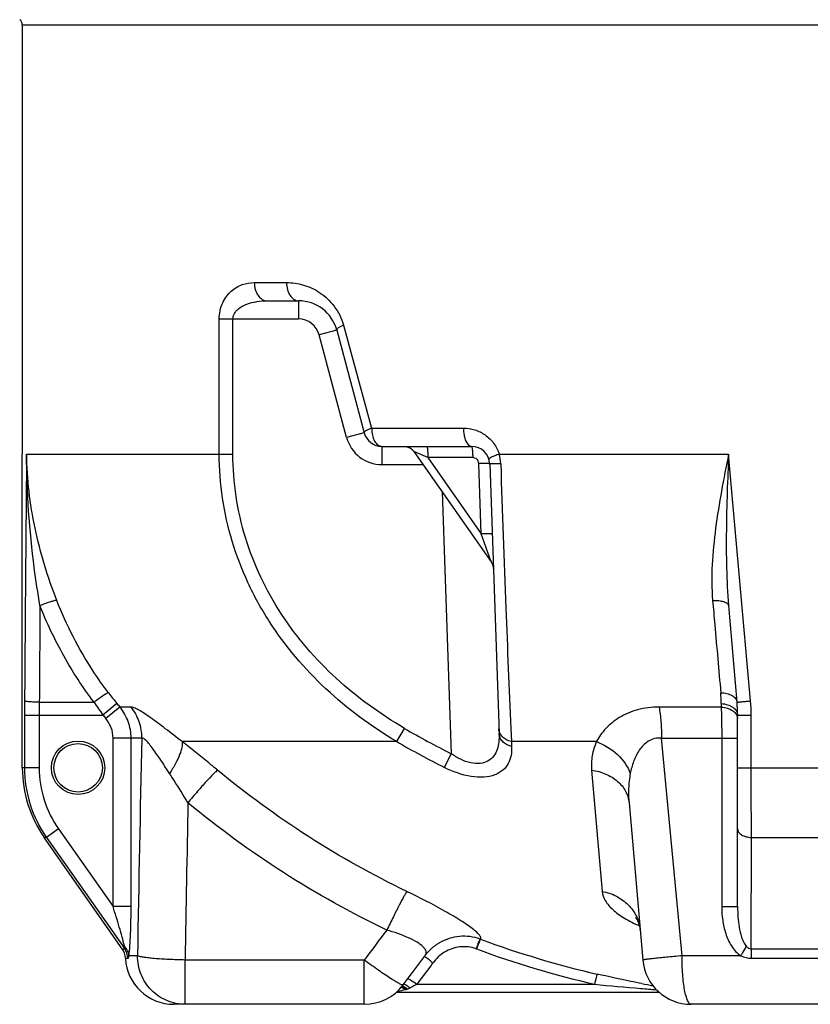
# Model space of a CAD drawing. Header units: millimetres. Extents: x 0 to 297, y 0 to 210.
# Tile 15 of 38: x 46 to 59, y 132 to 148. Entities that reach past the tile are written whole.
import ezdxf

# ---------------------------------------------------------------- set-up
doc = ezdxf.new("R2010")
doc.units = ezdxf.units.MM
doc.header["$LTSCALE"] = 16.335
doc.layers.get('0').update_dxf_attribs({"linetype": 'CONTINUOUS'})
doc.layers.add('08_SURFACES', color=7, linetype='CONTINUOUS')

msp = doc.modelspace()

# ---------------------------------------------------------------- linework, layer by layer
at = {"color": 7, "linetype": 'Continuous'}
for p, q in [((45.948, 148.029), (45.948, 140.948)), ((49.987, 143.476), (50.506, 143.476)), ((51.134, 142.994), (51.588, 141.298)), ((51.878, 141.076), (53.358, 141.076)), ((52.407, 140.991), (53.682, 139.17)), ((53.658, 140.786), (53.813, 136.339)), ((57.599, 138.451), (57.738, 136.857)), ((57.748, 133.487), (57.748, 136.645)), ((55.957, 135.2), (56.184, 132.606)), ((47.595, 132.791), (46.309, 134.627)), ((52.531, 132.598), (52.598, 132.686)), ((51.59, 131.876), (48.448, 131.876)), ((60.915, 131.876), (56.981, 131.876))]:
    msp.add_line(p, q, dxfattribs=at)
at = {"color": 9, "linetype": 'Continuous'}
for p, q in [((45.948, 148.029), (71.948, 148.029)), ((49.775, 143.776), (50.306, 143.776)), ((50.506, 143.476), (50.506, 143.176)), ((49.197, 143.176), (50.506, 143.176)), ((49.197, 140.948), (49.197, 143.176)), ((49.422, 140.948), (49.422, 143.176)), ((51.246, 143.072), (51.711, 141.376)), ((51.134, 142.994), (50.844, 142.917)), ((51.298, 141.221), (50.844, 142.917)), ((51.588, 141.298), (51.298, 141.221)), ((51.711, 141.376), (53.226, 141.376)), ((46.018, 140.948), (49.422, 140.948)), ((51.878, 141.076), (51.878, 140.776)), ((52.639, 140.89), (52.407, 140.991)), ((53.814, 140.948), (57.6, 140.948)), ((57.963, 136.878), (57.6, 140.948)), ((51.878, 140.776), (52.558, 140.776)), ((53.378, 140.89), (52.639, 140.89)), ((52.639, 140.89), (53.518, 139.634)), ((53.518, 139.634), (53.478, 140.793)), ((52.873, 140.325), (53.024, 136.008)), ((53.682, 139.17), (53.518, 139.634)), ((46.228, 136.857), (47.131, 136.857)), ((47.509, 136.834), (47.278, 136.645)), ((47.556, 136.778), (47.328, 136.586)), ((47.736, 136.778), (47.556, 136.778)), ((57.477, 136.778), (56.452, 136.778)), ((57.477, 136.834), (57.477, 136.778)), ((45.984, 136.645), (47.278, 136.645)), ((45.984, 136.645), (45.984, 135.774)), ((46.227, 136.645), (46.227, 135.774)), ((57.748, 136.645), (57.973, 136.645)), ((57.973, 135.774), (57.973, 136.645)), ((52.124, 136.207), (52.252, 136.426)), ((54.008, 136.423), (54.018, 136.207)), ((47.917, 136.265), (47.445, 136.265)), ((47.445, 133.487), (47.445, 136.265)), ((47.743, 133.487), (47.743, 136.265)), ((56.493, 136.265), (57.748, 136.265)), ((56.831, 132.676), (56.493, 136.265)), ((57.486, 136.265), (57.486, 133.487)), ((52.124, 136.207), (48.584, 136.207)), ((55.419, 136.207), (54.018, 136.207)), ((54.018, 136.207), (54.02, 136.129)), ((52.911, 135.781), (53.024, 136.008)), ((46.227, 135.774), (45.948, 135.774)), ((55.34, 135.737), (55.515, 133.736)), ((57.748, 135.774), (60.148, 135.774)), ((46.546, 134.767), (46.347, 134.627)), ((46.546, 134.767), (47.445, 133.487)), ((46.347, 134.627), (46.309, 134.627)), ((46.347, 134.627), (47.637, 132.791)), ((57.974, 132.791), (57.976, 134.627)), ((57.976, 134.627), (59.919, 134.627)), ((47.743, 133.487), (47.445, 133.487)), ((57.486, 133.487), (57.748, 133.487)), ((47.595, 132.791), (47.637, 132.791)), ((47.848, 132.676), (47.706, 132.676)), ((57.801, 132.676), (56.831, 132.676)), ((57.974, 132.791), (59.921, 132.791)), ((47.649, 132.635), (47.69, 132.635)), ((51.59, 132.606), (48.634, 132.606)), ((48.634, 131.876), (48.634, 132.606)), ((51.59, 131.876), (51.59, 132.606)), ((52.688, 132.511), (52.457, 132.206)), ((57.979, 132.635), (59.916, 132.635)), ((52.457, 132.206), (55.388, 132.206)), ((56.441, 132.073), (56.426, 132.076))]:
    msp.add_line(p, q, dxfattribs=at)
at = {"color": 7, "linetype": 'Continuous'}
for points in [[(52.244, 141.076), (52.249, 141.076), (52.254, 141.076), (52.259, 141.075), (52.264, 141.075), (52.269, 141.074), (52.273, 141.074), (52.278, 141.073), (52.283, 141.072), (52.288, 141.071), (52.293, 141.07), (52.298, 141.068), (52.303, 141.067), (52.307, 141.065), (52.312, 141.064), (52.317, 141.062), (52.321, 141.06), (52.326, 141.058), (52.331, 141.056), (52.335, 141.054), (52.339, 141.051), (52.344, 141.049), (52.348, 141.046), (52.352, 141.044), (52.356, 141.041), (52.361, 141.038), (52.365, 141.035), (52.368, 141.032), (52.372, 141.029), (52.376, 141.026), (52.38, 141.022), (52.383, 141.019), (52.387, 141.015), (52.39, 141.012), (52.394, 141.008), (52.397, 141.004), (52.4, 141), (52.403, 140.996), (52.406, 140.992), (52.407, 140.991)], [(53.682, 139.17), (53.683, 139.169), (53.686, 139.165), (53.688, 139.161), (53.691, 139.156), (53.693, 139.152), (53.696, 139.148), (53.698, 139.143), (53.7, 139.139), (53.702, 139.134), (53.704, 139.13), (53.706, 139.125), (53.707, 139.121), (53.709, 139.116), (53.71, 139.111), (53.711, 139.107), (53.713, 139.102), (53.714, 139.097), (53.715, 139.092), (53.716, 139.087), (53.716, 139.082), (53.717, 139.078), (53.717, 139.073), (53.718, 139.068), (53.718, 139.063)], [(56.066, 133.305), (56.066, 133.305), (56.066, 133.305), (56.066, 133.306), (56.066, 133.305), (56.066, 133.305), (56.067, 133.305), (56.067, 133.304), (56.068, 133.303), (56.069, 133.302), (56.07, 133.3), (56.071, 133.299), (56.073, 133.297), (56.074, 133.295), (56.076, 133.293), (56.078, 133.29), (56.08, 133.287), (56.082, 133.284), (56.084, 133.281), (56.086, 133.277), (56.089, 133.273), (56.091, 133.269), (56.094, 133.264), (56.096, 133.259), (56.099, 133.254), (56.102, 133.248), (56.104, 133.242), (56.107, 133.236), (56.11, 133.229), (56.113, 133.222), (56.115, 133.215), (56.118, 133.207), (56.121, 133.199), (56.124, 133.19), (56.126, 133.181), (56.128, 133.172), (56.131, 133.162), (56.133, 133.152), (56.135, 133.142), (56.137, 133.131), (56.138, 133.12), (56.14, 133.109), (56.141, 133.099)], [(52.598, 132.686), (52.605, 132.695), (52.613, 132.706), (52.622, 132.717), (52.631, 132.728), (52.641, 132.739), (52.65, 132.749), (52.66, 132.759), (52.67, 132.769), (52.68, 132.779), (52.69, 132.788), (52.7, 132.798), (52.711, 132.807), (52.721, 132.816), (52.732, 132.824), (52.743, 132.833), (52.754, 132.841), (52.764, 132.849), (52.775, 132.857), (52.787, 132.864), (52.798, 132.872), (52.809, 132.879), (52.821, 132.886)], [(52.23, 132.197), (52.28, 132.263), (52.331, 132.331), (52.382, 132.399), (52.432, 132.466), (52.482, 132.532), (52.531, 132.598)]]:
    msp.add_lwpolyline(points, dxfattribs=at)
for radius in [0.44, 0.4]:
    msp.add_circle((46.868, 135.776), radius, dxfattribs=at)
for centre, radius, start, end in [((45.848, 148.029), 0.1, 0, 55.4819), ((50.506, 142.826), 0.65, 15, 90), ((51.878, 141.376), 0.3, 195, 270), ((53.358, 140.776), 0.3, 2, 90), ((55.31, 136.645), 2.438, 0, 5), ((47.948, 135.774), 2, 180, 215), ((47.349, 132.619), 0.3, 2.9534, 35), ((48.448, 132.676), 0.8, 182.9534, 270), ((56.981, 132.676), 0.8, 185, 270), ((51.59, 132.676), 0.8, 270, 323.1969), ((56.41, 131.876), 0.2, 81.2102, 90), ((58.948, 147.876), 16, 260.9875, 261.0456)]:
    msp.add_arc(centre, radius, start, end, dxfattribs=at)
at = {"color": 9, "linetype": 'Continuous'}
for centre, radius, start, end in [((50.506, 142.826), 0.35, 15, 90), ((51.878, 141.376), 0.6, 195, 270), ((1661.542, 125.936), 1615.594, 179.467616, 179.611944), ((53.194, 140.767), 0.646, 1.9866, 16.2314), ((80.48, 136.645), 34.496, 179.6133, 180.0014), ((51.651, 140.25), 5.369, 217.0851, 219.5066), ((55.489, 136.84), 1.988, 359.8485, 4.9877), ((55.34, 136.644), 2.633, 0.0014, 5.094), ((75.281, 136.645), 29.054, 179.5826, 180.0015), ((52.451, 140.383), 6.382, 213.5345, 215.8544), ((52.518, 140.964), 6.492, 219.5009, 220.1487), ((52.52, 140.964), 6.792, 219.4892, 220.1369), ((58.948, 147.876), 13.264, 239.6812, 243.4748), ((1245.408, 111.179), 1197.754, 178.799893, 178.971602), ((58.948, 147.876), 13.517, 239.6812, 243.4748), ((1340.765, 111.051), 1292.311, 178.929264, 179.044273), ((189.816, 29.197), 172.627, 142.99479, 143.19937), ((55.494, 133.043), 0.649, 5.0001, 5.8845), ((53.24, 132.174), 0.826, 119.6461, 120.5495), ((53.236, 132.218), 0.781, 69.6617, 70.2302), ((58.946, 147.625), 15.651, 249.6661, 257.0235), ((53.161, 132.038), 0.801, 69.6612, 70.2221), ((58.946, 147.648), 15.846, 249.6661, 257.0235), ((51.095, 133.72), 2, 322.8179, 324.4828), ((59.861, 177.525), 45.539, 264.3625, 265.3275), ((60.443, 154.388), 22.579, 259.0884, 259.5555), ((52.017, 132.908), 0.83, 287.696, 289.1172), ((52.089, 132.747), 0.654, 287.7492, 289.382), ((52.072, 132.733), 0.647, 291.2129, 295.1552), ((60.396, 183.547), 51.584, 265.2802, 265.5667)]:
    msp.add_arc(centre, radius, start, end, dxfattribs=at)
for points, knots in [([(49.197, 143.176), (49.197, 143.267), (49.233, 143.441), (49.378, 143.641), (49.57, 143.754), (49.708, 143.776), (49.775, 143.776)], [0, 0, 0, 0, 0.296812, 0.554307, 0.781947, 1, 1, 1, 1]), ([(49.775, 143.776), (49.775, 143.737), (49.786, 143.662), (49.83, 143.564), (49.899, 143.494), (49.959, 143.476), (49.987, 143.476)], [0, 0, 0, 0, 0.288194, 0.555681, 0.790789, 1, 1, 1, 1]), ([(50.306, 143.776), (50.306, 143.737), (50.316, 143.663), (50.357, 143.565), (50.422, 143.495), (50.479, 143.476), (50.506, 143.476)], [0, 0, 0, 0, 0.294154, 0.564662, 0.797666, 1, 1, 1, 1]), ([(50.306, 143.776), (50.401, 143.776), (50.595, 143.748), (50.873, 143.619), (51.113, 143.392), (51.215, 143.185), (51.246, 143.072)], [0, 0, 0, 0, 0.225025, 0.462867, 0.720203, 1, 1, 1, 1]), ([(49.422, 143.176), (49.422, 143.207), (49.441, 143.269), (49.501, 143.337), (49.573, 143.387), (49.678, 143.434), (49.817, 143.468), (49.93, 143.476), (49.987, 143.476)], [0, 0, 0, 0, 0.134006, 0.262776, 0.387742, 0.510875, 0.75514, 1, 1, 1, 1]), ([(51.246, 143.072), (51.216, 143.06), (51.178, 143.041), (51.14, 143.014), (51.132, 142.999), (51.134, 142.994)], [0, 0, 0, 0, 0.685539, 0.886966, 1, 1, 1, 1]), ([(51.711, 141.376), (51.693, 141.369), (51.661, 141.356), (51.621, 141.335), (51.597, 141.319), (51.587, 141.303), (51.588, 141.298)], [0, 0, 0, 0, 0.39031, 0.693102, 0.894168, 1, 1, 1, 1]), ([(51.711, 141.376), (51.711, 141.337), (51.718, 141.264), (51.752, 141.167), (51.804, 141.097), (51.855, 141.076), (51.878, 141.076)], [0, 0, 0, 0, 0.31062, 0.58987, 0.817493, 1, 1, 1, 1]), ([(53.226, 141.376), (53.226, 141.338), (53.23, 141.281), (53.247, 141.21), (53.271, 141.14), (53.315, 141.076), (53.358, 141.076)], [0, 0, 0, 0, 0.33397, 0.488378, 0.628452, 1, 1, 1, 1]), ([(53.226, 141.376), (53.288, 141.376), (53.415, 141.357), (53.589, 141.272), (53.733, 141.134), (53.795, 141.012), (53.814, 140.948)], [0, 0, 0, 0, 0.240457, 0.486179, 0.73936, 1, 1, 1, 1]), ([(46.516, 138.536), (46.365, 138.922), (46.123, 139.715), (46.026, 140.538), (46.018, 140.948)], [0, 0, 0, 0, 0.503201, 1, 1, 1, 1]), ([(46.239, 138.451), (46.204, 138.657), (46.079, 139.483), (46.02, 140.321), (46.018, 140.948)], [0, 0, 0, 0, 0.249887, 1, 1, 1, 1]), ([(52.124, 136.207), (51.707, 136.455), (50.919, 137.035), (50.125, 137.97), (49.655, 138.822), (49.394, 139.505), (49.233, 140.218), (49.197, 140.705), (49.197, 140.948)], [0, 0, 0, 0, 0.249901, 0.499638, 0.624737, 0.749829, 0.874916, 1, 1, 1, 1]), ([(52.252, 136.426), (51.851, 136.661), (51.091, 137.21), (50.323, 138.1), (49.867, 138.913), (49.613, 139.566), (49.458, 140.249), (49.422, 140.715), (49.422, 140.948)], [0, 0, 0, 0, 0.249916, 0.499652, 0.62475, 0.749838, 0.874921, 1, 1, 1, 1]), ([(52.619, 141.076), (52.62, 141.076), (52.624, 141.07), (52.627, 141.06), (52.63, 141.043), (52.634, 141.01), (52.637, 140.958), (52.639, 140.914), (52.639, 140.89)], [0, 0, 0, 0, 0.027116, 0.085389, 0.176748, 0.298808, 0.618056, 1, 1, 1, 1]), ([(53.358, 141.076), (53.36, 141.076), (53.363, 141.07), (53.366, 141.06), (53.369, 141.043), (53.373, 141.01), (53.377, 140.958), (53.378, 140.914), (53.378, 140.89)], [0, 0, 0, 0, 0.027116, 0.085389, 0.176748, 0.298808, 0.618056, 1, 1, 1, 1]), ([(53.814, 140.948), (53.79, 140.939), (53.748, 140.923), (53.694, 140.9), (53.662, 140.882), (53.647, 140.87), (53.645, 140.864), (53.645, 140.862)], [0, 0, 0, 0, 0.395132, 0.706689, 0.90978, 0.967265, 1, 1, 1, 1]), ([(57.6, 140.948), (57.518, 140.543), (57.401, 139.939), (57.319, 139.131), (57.319, 138.732), (57.336, 138.536)], [0, 0, 0, 0, 0.509144, 0.757738, 1, 1, 1, 1]), ([(57.6, 140.948), (57.582, 140.53), (57.559, 139.905), (57.561, 139.072), (57.581, 138.657), (57.599, 138.451)], [0, 0, 0, 0, 0.501848, 0.751591, 1, 1, 1, 1]), ([(53.478, 140.793), (53.477, 140.818), (53.455, 140.87), (53.403, 140.89), (53.378, 140.89)], [0, 0, 0, 0, 0.50042, 1, 1, 1, 1]), ([(53.658, 140.786), (53.658, 140.788), (53.652, 140.79), (53.643, 140.791), (53.626, 140.793), (53.604, 140.794), (53.578, 140.794), (53.535, 140.795), (53.501, 140.794), (53.478, 140.793)], [0, 0, 0, 0, 0.022933, 0.079525, 0.170076, 0.291939, 0.441169, 0.61283, 1, 1, 1, 1]), ([(53.84, 140.79), (53.815, 140.789), (53.78, 140.788), (53.736, 140.787), (53.709, 140.786), (53.688, 140.786), (53.674, 140.786), (53.666, 140.786), (53.661, 140.786), (53.659, 140.786), (53.658, 140.786), (53.658, 140.786)], [0, 0, 0, 0, 0.408185, 0.58072, 0.72718, 0.844458, 0.930074, 0.960418, 0.982229, 0.995409, 1, 1, 1, 1]), ([(53.84, 140.79), (53.867, 139.996), (53.919, 138.54), (53.977, 137.084), (54.008, 136.423)], [0, 0, 0, 0, 0.545103, 1, 1, 1, 1]), ([(53.698, 139.627), (53.698, 139.628), (53.692, 139.63), (53.683, 139.631), (53.666, 139.633), (53.645, 139.634), (53.618, 139.635), (53.575, 139.635), (53.542, 139.634), (53.518, 139.634)], [0, 0, 0, 0, 0.022933, 0.079525, 0.170076, 0.291939, 0.441169, 0.61283, 1, 1, 1, 1]), ([(46.516, 138.536), (46.512, 138.537), (46.501, 138.536), (46.481, 138.532), (46.454, 138.525), (46.404, 138.51), (46.332, 138.486), (46.272, 138.463), (46.239, 138.451)], [0, 0, 0, 0, 0.040672, 0.111047, 0.209733, 0.333898, 0.642845, 1, 1, 1, 1]), ([(47.368, 137.012), (47.28, 137.129), (46.945, 137.606), (46.675, 138.129), (46.516, 138.536)], [0, 0, 0, 0, 0.250386, 1, 1, 1, 1]), ([(57.336, 138.536), (57.37, 138.537), (57.432, 138.535), (57.505, 138.522), (57.551, 138.504), (57.582, 138.486), (57.598, 138.465), (57.599, 138.451)], [0, 0, 0, 0, 0.345557, 0.638501, 0.757192, 0.85546, 1, 1, 1, 1]), ([(57.336, 138.536), (57.348, 138.402), (57.393, 137.894), (57.437, 137.386), (57.47, 137.012)], [0, 0, 0, 0, 0.263725, 1, 1, 1, 1]), ([(47.131, 136.857), (46.947, 137.1), (46.612, 137.613), (46.351, 138.167), (46.239, 138.451)], [0, 0, 0, 0, 0.50011, 1, 1, 1, 1]), ([(46.228, 136.857), (46.198, 136.857), (46.155, 136.858), (46.1, 136.861), (46.064, 136.863), (46.034, 136.866), (46.011, 136.87), (45.995, 136.873), (45.987, 136.876), (45.985, 136.878)], [0, 0, 0, 0, 0.363289, 0.529227, 0.676927, 0.801343, 0.898315, 0.964847, 1, 1, 1, 1]), ([(47.368, 137.012), (47.365, 137.012), (47.355, 137.008), (47.338, 137), (47.315, 136.985), (47.272, 136.958), (47.21, 136.915), (47.159, 136.878), (47.131, 136.857)], [0, 0, 0, 0, 0.037483, 0.105593, 0.202931, 0.326673, 0.637525, 1, 1, 1, 1]), ([(57.47, 137.012), (57.504, 137.012), (57.568, 137.005), (57.654, 136.974), (57.717, 136.925), (57.736, 136.879), (57.738, 136.857)], [0, 0, 0, 0, 0.304529, 0.576601, 0.805219, 1, 1, 1, 1]), ([(57.738, 136.857), (57.738, 136.857), (57.741, 136.857), (57.743, 136.858), (57.749, 136.858), (57.756, 136.859), (57.765, 136.86), (57.781, 136.862), (57.805, 136.864), (57.838, 136.867), (57.877, 136.871), (57.919, 136.874), (57.948, 136.877), (57.963, 136.878)], [0, 0, 0, 0, 0.004766, 0.018899, 0.042299, 0.074767, 0.116019, 0.165698, 0.288529, 0.438984, 0.611822, 0.801025, 1, 1, 1, 1]), ([(47.743, 136.265), (47.743, 136.357), (47.71, 136.543), (47.615, 136.707), (47.556, 136.778)], [0, 0, 0, 0, 0.500062, 1, 1, 1, 1]), ([(48.584, 136.207), (48.492, 136.279), (48.357, 136.383), (48.182, 136.515), (48.064, 136.601), (47.959, 136.673), (47.869, 136.729), (47.798, 136.765), (47.754, 136.778), (47.736, 136.778)], [0, 0, 0, 0, 0.340726, 0.496998, 0.63978, 0.765214, 0.869094, 0.947767, 1, 1, 1, 1]), ([(47.736, 136.778), (47.794, 136.707), (47.886, 136.543), (47.917, 136.357), (47.917, 136.265)], [0, 0, 0, 0, 0.4987, 1, 1, 1, 1]), ([(56.452, 136.778), (56.333, 136.778), (56.103, 136.75), (55.799, 136.622), (55.569, 136.436), (55.46, 136.285), (55.419, 136.207)], [0, 0, 0, 0, 0.290437, 0.553605, 0.788553, 1, 1, 1, 1]), ([(56.452, 136.778), (56.467, 136.699), (56.487, 136.528), (56.493, 136.356), (56.493, 136.265)], [0, 0, 0, 0, 0.469824, 1, 1, 1, 1]), ([(57.477, 136.834), (57.513, 136.832), (57.581, 136.82), (57.669, 136.78), (57.731, 136.72), (57.748, 136.668), (57.748, 136.645)], [0, 0, 0, 0, 0.299027, 0.569709, 0.800525, 1, 1, 1, 1]), ([(57.477, 136.778), (57.479, 136.74), (57.484, 136.569), (57.486, 136.398), (57.486, 136.265)], [0, 0, 0, 0, 0.222233, 1, 1, 1, 1]), ([(57.477, 136.778), (57.513, 136.776), (57.581, 136.764), (57.669, 136.722), (57.731, 136.662), (57.748, 136.61), (57.748, 136.586)], [0, 0, 0, 0, 0.297679, 0.567731, 0.799029, 1, 1, 1, 1]), ([(47.445, 136.265), (47.445, 136.323), (47.424, 136.439), (47.365, 136.541), (47.328, 136.586)], [0, 0, 0, 0, 0.499985, 1, 1, 1, 1]), ([(54.018, 136.207), (53.989, 136.214), (53.936, 136.233), (53.869, 136.281), (53.823, 136.344), (53.811, 136.392), (53.81, 136.416)], [0, 0, 0, 0, 0.278323, 0.537159, 0.775364, 1, 1, 1, 1]), ([(48.377, 135.682), (48.334, 135.748), (48.27, 135.846), (48.184, 135.973), (48.122, 136.063), (48.062, 136.143), (48.015, 136.201), (47.978, 136.238), (47.952, 136.258), (47.929, 136.269), (47.917, 136.265)], [0, 0, 0, 0, 0.314354, 0.466377, 0.612184, 0.747634, 0.865075, 0.913294, 0.952153, 1, 1, 1, 1]), ([(53.813, 136.339), (53.815, 136.294), (53.812, 136.206), (53.786, 136.08), (53.731, 135.966), (53.634, 135.877), (53.497, 135.836), (53.338, 135.851), (53.176, 135.912), (53.074, 135.974), (53.024, 136.008)], [0, 0, 0, 0, 0.116065, 0.226277, 0.331978, 0.438306, 0.555709, 0.692047, 0.843093, 1, 1, 1, 1]), ([(54.02, 136.129), (53.992, 136.136), (53.938, 136.155), (53.871, 136.203), (53.826, 136.266), (53.814, 136.315), (53.813, 136.339)], [0, 0, 0, 0, 0.277607, 0.536198, 0.774694, 1, 1, 1, 1]), ([(56.493, 136.265), (56.454, 136.268), (56.377, 136.263), (56.274, 136.219), (56.19, 136.149), (56.103, 136.039), (56.027, 135.882), (55.991, 135.749), (55.978, 135.682)], [0, 0, 0, 0, 0.136146, 0.266274, 0.392128, 0.515654, 0.758952, 1, 1, 1, 1]), ([(48.584, 136.207), (48.59, 136.178), (48.583, 136.103), (48.542, 135.982), (48.472, 135.836), (48.412, 135.735), (48.377, 135.682)], [0, 0, 0, 0, 0.157871, 0.383098, 0.668899, 1, 1, 1, 1]), ([(49.168, 135.737), (49.12, 135.777), (48.927, 135.936), (48.732, 136.093), (48.584, 136.207)], [0, 0, 0, 0, 0.252455, 1, 1, 1, 1]), ([(54.02, 136.129), (54.022, 136.079), (54.017, 135.982), (53.97, 135.843), (53.877, 135.726), (53.736, 135.646), (53.554, 135.613), (53.267, 135.633), (53.05, 135.712), (52.911, 135.781)], [0, 0, 0, 0, 0.102971, 0.20064, 0.298667, 0.406134, 0.531462, 0.676446, 1, 1, 1, 1]), ([(55.419, 136.207), (55.386, 136.134), (55.338, 135.979), (55.333, 135.817), (55.34, 135.737)], [0, 0, 0, 0, 0.502161, 1, 1, 1, 1]), ([(55.419, 136.207), (55.547, 136.16), (55.778, 136.022), (55.936, 135.8), (55.978, 135.682)], [0, 0, 0, 0, 0.5212, 1, 1, 1, 1]), ([(45.984, 135.774), (45.984, 135.572), (46.047, 135.163), (46.23, 134.793), (46.347, 134.627)], [0, 0, 0, 0, 0.499999, 1, 1, 1, 1]), ([(46.227, 135.774), (46.227, 135.596), (46.282, 135.238), (46.443, 134.913), (46.546, 134.767)], [0, 0, 0, 0, 0.499997, 1, 1, 1, 1]), ([(49.168, 135.737), (49.158, 135.729), (49.134, 135.708), (49.071, 135.647), (48.971, 135.539), (48.832, 135.381), (48.732, 135.263), (48.679, 135.2)], [0, 0, 0, 0, 0.053869, 0.133266, 0.36054, 0.659439, 1, 1, 1, 1]), ([(52.292, 133.736), (51.734, 134.005), (50.649, 134.61), (49.646, 135.342), (49.168, 135.737)], [0, 0, 0, 0, 0.500103, 1, 1, 1, 1]), ([(55.34, 135.737), (55.421, 135.726), (55.574, 135.684), (55.771, 135.565), (55.91, 135.399), (55.951, 135.265), (55.957, 135.2)], [0, 0, 0, 0, 0.277864, 0.536921, 0.775355, 1, 1, 1, 1]), ([(57.976, 134.627), (57.976, 134.715), (57.974, 135.097), (57.973, 135.48), (57.973, 135.774)], [0, 0, 0, 0, 0.228813, 1, 1, 1, 1]), ([(48.679, 135.2), (48.606, 135.322), (48.506, 135.484), (48.403, 135.643), (48.377, 135.682)], [0, 0, 0, 0, 0.751361, 1, 1, 1, 1]), ([(55.978, 135.682), (55.97, 135.643), (55.946, 135.483), (55.946, 135.321), (55.957, 135.2)], [0, 0, 0, 0, 0.24842, 1, 1, 1, 1]), ([(51.96, 133.099), (51.373, 133.381), (50.234, 134.017), (49.18, 134.785), (48.679, 135.2)], [0, 0, 0, 0, 0.500105, 1, 1, 1, 1]), ([(57.748, 134.767), (57.748, 134.749), (57.763, 134.709), (57.816, 134.665), (57.89, 134.636), (57.946, 134.628), (57.976, 134.627)], [0, 0, 0, 0, 0.187439, 0.415228, 0.691484, 1, 1, 1, 1]), ([(52.292, 133.736), (52.285, 133.726), (52.269, 133.7), (52.226, 133.626), (52.158, 133.497), (52.064, 133.312), (51.996, 133.173), (51.96, 133.099)], [0, 0, 0, 0, 0.052104, 0.130303, 0.356716, 0.65667, 1, 1, 1, 1]), ([(53.37, 133.125), (53.31, 133.171), (53.163, 133.269), (52.807, 133.48), (52.507, 133.633), (52.292, 133.736)], [0, 0, 0, 0, 0.185381, 0.424406, 1, 1, 1, 1]), ([(55.515, 133.736), (55.596, 133.722), (55.753, 133.67), (55.95, 133.527), (56.089, 133.335), (56.132, 133.184), (56.14, 133.109)], [0, 0, 0, 0, 0.260971, 0.514375, 0.759798, 1, 1, 1, 1]), ([(55.515, 133.736), (55.52, 133.684), (55.562, 133.57), (55.694, 133.421), (55.888, 133.283), (56.043, 133.207), (56.129, 133.171)], [0, 0, 0, 0, 0.181665, 0.404367, 0.678007, 1, 1, 1, 1]), ([(47.632, 132.834), (47.621, 132.885), (47.593, 132.99), (47.532, 133.208), (47.48, 133.375), (47.445, 133.487)], [0, 0, 0, 0, 0.229881, 0.482663, 1, 1, 1, 1]), ([(47.706, 132.676), (47.714, 132.729), (47.725, 132.852), (47.735, 133.047), (47.741, 133.264), (47.743, 133.412), (47.743, 133.487)], [0, 0, 0, 0, 0.200198, 0.452051, 0.722793, 1, 1, 1, 1]), ([(57.486, 133.487), (57.486, 133.412), (57.496, 133.261), (57.545, 133.04), (57.636, 132.833), (57.739, 132.716), (57.801, 132.676)], [0, 0, 0, 0, 0.250831, 0.501465, 0.751549, 1, 1, 1, 1]), ([(57.748, 133.487), (57.748, 133.431), (57.751, 133.318), (57.771, 133.15), (57.802, 133.011), (57.843, 132.905), (57.873, 132.855), (57.892, 132.834)], [0, 0, 0, 0, 0.247853, 0.496683, 0.74688, 0.872963, 1, 1, 1, 1]), ([(52.56, 132.824), (52.531, 132.853), (52.453, 132.907), (52.256, 133.008), (52.083, 133.065), (51.96, 133.099)], [0, 0, 0, 0, 0.184377, 0.42414, 1, 1, 1, 1]), ([(53.5, 132.952), (53.392, 132.991), (53.157, 133.021), (52.931, 132.949), (52.832, 132.892)], [0, 0, 0, 0, 0.499792, 1, 1, 1, 1]), ([(53.507, 132.95), (53.51, 132.953), (53.514, 132.962), (53.513, 132.978), (53.504, 132.996), (53.49, 133.016), (53.469, 133.04), (53.43, 133.078), (53.395, 133.105), (53.37, 133.125)], [0, 0, 0, 0, 0.054786, 0.117331, 0.198925, 0.304897, 0.437487, 0.597543, 1, 1, 1, 1]), ([(47.637, 132.791), (47.638, 132.791), (47.639, 132.795), (47.638, 132.798), (47.637, 132.806), (47.635, 132.818), (47.633, 132.828), (47.632, 132.834)], [0, 0, 0, 0, 0.071468, 0.163665, 0.289069, 0.612757, 1, 1, 1, 1]), ([(47.706, 132.676), (47.704, 132.705), (47.688, 132.763), (47.653, 132.812), (47.632, 132.834)], [0, 0, 0, 0, 0.487046, 1, 1, 1, 1]), ([(52.598, 132.686), (52.604, 132.695), (52.614, 132.715), (52.612, 132.751), (52.592, 132.789), (52.572, 132.812), (52.56, 132.824)], [0, 0, 0, 0, 0.20524, 0.416666, 0.67336, 1, 1, 1, 1]), ([(53.432, 132.792), (53.348, 132.822), (53.165, 132.843), (52.991, 132.782), (52.915, 132.736)], [0, 0, 0, 0, 0.499979, 1, 1, 1, 1]), ([(53.5, 132.952), (53.496, 132.948), (53.488, 132.93), (53.473, 132.896), (53.454, 132.848), (53.44, 132.812), (53.432, 132.792)], [0, 0, 0, 0, 0.108001, 0.327995, 0.636517, 1, 1, 1, 1]), ([(53.507, 132.95), (53.503, 132.945), (53.496, 132.927), (53.48, 132.894), (53.461, 132.845), (53.447, 132.809), (53.439, 132.789)], [0, 0, 0, 0, 0.107992, 0.327983, 0.636508, 1, 1, 1, 1]), ([(57.801, 132.676), (57.81, 132.69), (57.842, 132.742), (57.872, 132.794), (57.892, 132.834)], [0, 0, 0, 0, 0.272062, 1, 1, 1, 1]), ([(57.892, 132.834), (57.903, 132.822), (57.927, 132.801), (57.959, 132.791), (57.974, 132.791)], [0, 0, 0, 0, 0.501248, 1, 1, 1, 1]), ([(47.69, 132.635), (47.692, 132.635), (47.696, 132.639), (47.701, 132.652), (47.704, 132.666), (47.706, 132.676)], [0, 0, 0, 0, 0.105332, 0.302581, 1, 1, 1, 1]), ([(48.634, 132.606), (48.543, 132.608), (48.373, 132.613), (48.17, 132.626), (48.031, 132.64), (47.951, 132.65), (47.892, 132.661), (47.86, 132.67), (47.848, 132.676)], [0, 0, 0, 0, 0.342952, 0.645819, 0.770868, 0.873298, 0.950264, 1, 1, 1, 1]), ([(48.634, 131.876), (48.531, 131.876), (48.324, 131.918), (48.063, 132.096), (47.888, 132.362), (47.848, 132.572), (47.848, 132.676)], [0, 0, 0, 0, 0.247934, 0.497083, 0.747941, 1, 1, 1, 1]), ([(52.583, 132.666), (52.59, 132.664), (52.609, 132.652), (52.64, 132.628), (52.68, 132.596), (52.708, 132.571), (52.723, 132.558)], [0, 0, 0, 0, 0.13837, 0.365956, 0.662393, 1, 1, 1, 1]), ([(56.831, 132.676), (56.787, 132.672), (56.701, 132.664), (56.578, 132.652), (56.468, 132.641), (56.384, 132.633), (56.326, 132.626), (56.29, 132.622), (56.258, 132.618), (56.232, 132.615), (56.212, 132.612), (56.197, 132.61), (56.19, 132.608), (56.184, 132.607), (56.184, 132.606)], [0, 0, 0, 0, 0.20422, 0.395519, 0.568197, 0.717108, 0.781233, 0.837817, 0.886439, 0.926737, 0.958416, 0.981247, 0.995086, 1, 1, 1, 1]), ([(56.981, 131.876), (56.97, 131.876), (56.952, 131.888), (56.936, 131.912), (56.916, 131.951), (56.894, 132.018), (56.872, 132.117), (56.854, 132.237), (56.836, 132.425), (56.831, 132.574), (56.831, 132.676)], [0, 0, 0, 0, 0.039553, 0.068077, 0.103826, 0.197631, 0.31983, 0.466702, 0.633149, 1, 1, 1, 1]), ([(57.979, 132.635), (57.979, 132.649), (57.978, 132.701), (57.977, 132.753), (57.974, 132.791)], [0, 0, 0, 0, 0.265538, 1, 1, 1, 1]), ([(52.23, 132.197), (52.229, 132.195), (52.222, 132.194), (52.202, 132.2), (52.164, 132.218), (52.104, 132.252), (52.025, 132.301), (51.931, 132.363), (51.824, 132.437), (51.709, 132.519), (51.63, 132.576), (51.59, 132.606)], [0, 0, 0, 0, 0.008375, 0.02404, 0.081294, 0.172717, 0.295438, 0.445205, 0.616721, 0.80388, 1, 1, 1, 1]), ([(55.432, 132.374), (55.429, 132.369), (55.424, 132.35), (55.414, 132.315), (55.402, 132.265), (55.392, 132.227), (55.388, 132.206)], [0, 0, 0, 0, 0.106125, 0.325667, 0.634873, 1, 1, 1, 1]), ([(56.169, 132.218), (56.108, 132.23), (55.861, 132.278), (55.615, 132.332), (55.432, 132.374)], [0, 0, 0, 0, 0.249086, 1, 1, 1, 1]), ([(52.199, 132.157), (52.209, 132.154), (52.233, 132.141), (52.256, 132.127), (52.269, 132.118)], [0, 0, 0, 0, 0.42327, 1, 1, 1, 1]), ([(52.219, 132.182), (52.232, 132.177), (52.261, 132.16), (52.289, 132.142), (52.306, 132.131)], [0, 0, 0, 0, 0.403784, 1, 1, 1, 1]), ([(52.241, 132.212), (52.256, 132.206), (52.292, 132.185), (52.326, 132.162), (52.347, 132.148)], [0, 0, 0, 0, 0.389574, 1, 1, 1, 1]), ([(52.308, 132.301), (52.316, 132.298), (52.336, 132.288), (52.387, 132.257), (52.428, 132.228), (52.457, 132.206)], [0, 0, 0, 0, 0.147354, 0.377181, 1, 1, 1, 1]), ([(52.457, 132.206), (52.448, 132.201), (52.412, 132.181), (52.375, 132.161), (52.347, 132.148)], [0, 0, 0, 0, 0.252691, 1, 1, 1, 1]), ([(52.269, 132.118), (52.256, 132.114), (52.208, 132.1), (52.16, 132.087), (52.124, 132.08)], [0, 0, 0, 0, 0.261062, 1, 1, 1, 1])]:
    msp.add_open_spline(points, degree=3, knots=knots, dxfattribs=at)
for points in [[(46.239, 138.451), (46.235, 137.92), (46.232, 137.388), (46.228, 136.857)], [(47.69, 132.635), (47.687, 132.69), (47.668, 132.746), (47.637, 132.791)], [(52.915, 132.736), (52.84, 132.691), (52.773, 132.629), (52.723, 132.558)], [(57.801, 132.676), (57.856, 132.65), (57.918, 132.635), (57.979, 132.635)]]:
    msp.add_open_spline(points, degree=3, dxfattribs=at)
at = {"color": 7, "linetype": 'Continuous'}
msp.add_open_spline([(52.211, 132.172), (52.222, 132.167), (52.248, 132.152), (52.274, 132.135), (52.288, 132.125)], degree=3, knots=[0, 0, 0, 0, 0.410687, 1, 1, 1, 1], dxfattribs=at)
at = {"layer": '08_SURFACES', "color": 7, "linetype": 'Continuous'}
for p, q in [((45.948, 135.774), (45.948, 140.948)), ((52.119, 132.076), (56.452, 132.076))]:
    msp.add_line(p, q, dxfattribs=at)

doc.saveas('drawing.dxf')
